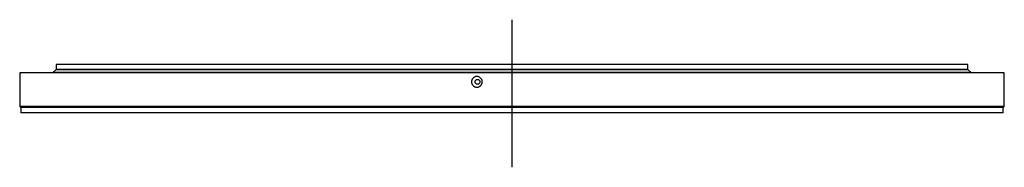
# Model space of a CAD drawing. Header units: millimetres. Extents: x -160 to 9962, y 30105 to 38222.
# Tile 3 of 11: x 1608 to 3442, y 33951 to 34226. Entities that reach past the tile are written whole.
import ezdxf

# ---------------------------------------------------------------- set-up
doc = ezdxf.new("R2010")
doc.units = ezdxf.units.MM
doc.header["$LTSCALE"] = 50

msp = doc.modelspace()

# ---------------------------------------------------------------- linework, layer by layer
at = {"lineweight": 25}
msp.add_line((2524.7, 34226.1), (2524.7, 33951.5), dxfattribs=at)
at = {"color": 7, "linetype": 'Continuous', "lineweight": 25}
for p, q in [((1675.2, 34133), (1669.2, 34127.6)), ((3374.2, 34133), (1675.2, 34133)), ((1675.7, 34142.5), (1675.7, 34133.5)), ((3373.7, 34142.5), (1675.7, 34142.5)), ((3373.7, 34133.5), (1675.7, 34133.5)), ((1682.7, 34133.5), (1682.7, 34133)), ((3366.7, 34133), (3366.7, 34133.5)), ((3373.7, 34133.5), (3373.7, 34142.5)), ((3380.2, 34127.6), (3374.2, 34133)), ((1607.7, 34127.5), (1607.7, 34064.5)), ((3441.7, 34127.5), (1607.7, 34127.5)), ((3380.2, 34127.6), (1669.2, 34127.6)), ((1675.7, 34127.6), (1675.7, 34127.5)), ((3373.7, 34127.5), (3373.7, 34127.6)), ((3441.7, 34064.5), (3441.7, 34127.5)), ((1607.7, 34064.5), (1609.7, 34062.5)), ((3441.7, 34064.5), (1607.7, 34064.5)), ((1609.7, 34062.5), (1609.7, 34052.5)), ((3439.7, 34062.5), (1609.7, 34062.5)), ((3439.7, 34062.5), (3441.7, 34064.5)), ((3439.7, 34052.5), (3439.7, 34062.5)), ((3439.7, 34052.5), (1609.7, 34052.5))]:
    msp.add_line(p, q, dxfattribs=at)
msp.add_circle((2460.4, 34110.5), 4.5, dxfattribs=at)
msp.add_open_spline([(2469.3, 34110.5), (2469.3, 34109.8), (2469.2, 34109.2), (2469, 34108.2), (2469, 34107.9), (2468.8, 34107.3), (2468.7, 34106.9), (2468.3, 34106), (2468, 34105.5), (2467.4, 34104.7), (2467.2, 34104.4), (2466.8, 34103.9), (2466.6, 34103.6), (2465.9, 34102.9), (2465.4, 34102.5), (2464.6, 34102), (2464.3, 34101.8), (2463.7, 34101.5), (2463.2, 34101.2), (2462.5, 34101), (2461.9, 34100.8), (2461.6, 34100.7), (2460.6, 34100.5), (2460, 34100.5), (2459, 34100.5), (2458.7, 34100.5), (2458, 34100.6), (2457.7, 34100.6), (2456.7, 34100.8), (2456.1, 34101), (2455.2, 34101.4), (2454.9, 34101.5), (2454.3, 34101.8), (2454.1, 34102), (2453.2, 34102.5), (2452.7, 34102.9), (2451.8, 34103.9), (2451.4, 34104.4), (2450.9, 34105.2), (2450.7, 34105.5), (2450.4, 34106), (2450.2, 34106.3), (2449.9, 34107.3), (2449.7, 34107.9), (2449.4, 34109.2), (2449.4, 34109.8), (2449.4, 34111.1), (2449.4, 34111.8), (2449.6, 34112.7), (2449.7, 34113.1), (2449.9, 34113.7), (2450.1, 34114.3), (2450.4, 34114.9), (2450.7, 34115.5), (2450.8, 34115.8), (2451.4, 34116.6), (2451.8, 34117.1), (2452.5, 34117.8), (2452.7, 34118), (2453.2, 34118.4), (2453.5, 34118.6), (2454.3, 34119.2), (2454.9, 34119.5), (2455.8, 34119.8), (2456.1, 34119.9), (2456.7, 34120.1), (2457.1, 34120.2), (2458, 34120.4), (2458.7, 34120.5), (2460, 34120.5), (2460.6, 34120.4), (2461.6, 34120.2), (2461.9, 34120.1), (2462.5, 34120), (2462.8, 34119.8), (2463.7, 34119.5), (2464.3, 34119.2), (2465.4, 34118.4), (2465.9, 34118), (2466.8, 34117.1), (2467.2, 34116.6), (2467.8, 34115.8), (2468, 34115.5), (2468.3, 34114.9), (2468.4, 34114.6), (2468.8, 34113.7), (2469, 34113.1), (2469.2, 34111.8), (2469.3, 34111.1), (2469.3, 34110.5)], degree=3, knots=[0, 0, 0, 0, 0.03125, 0.03125, 0.046875, 0.046875, 0.0625, 0.0625, 0.09375, 0.09375, 0.109375, 0.109375, 0.125, 0.125, 0.15625, 0.15625, 0.171875, 0.171875, 0.1875, 0.203125, 0.203125, 0.21875, 0.21875, 0.25, 0.25, 0.265625, 0.265625, 0.28125, 0.28125, 0.3125, 0.3125, 0.328125, 0.328125, 0.34375, 0.34375, 0.375, 0.375, 0.40625, 0.40625, 0.421875, 0.421875, 0.4375, 0.4375, 0.46875, 0.46875, 0.5, 0.5, 0.53125, 0.53125, 0.546875, 0.546875, 0.5625, 0.578125, 0.578125, 0.59375, 0.59375, 0.625, 0.625, 0.640625, 0.640625, 0.65625, 0.65625, 0.6875, 0.6875, 0.703125, 0.703125, 0.71875, 0.71875, 0.75, 0.75, 0.78125, 0.78125, 0.796875, 0.796875, 0.8125, 0.8125, 0.84375, 0.84375, 0.875, 0.875, 0.90625, 0.90625, 0.921875, 0.921875, 0.9375, 0.9375, 0.96875, 0.96875, 1, 1, 1, 1], dxfattribs=at)

doc.saveas('drawing.dxf')
